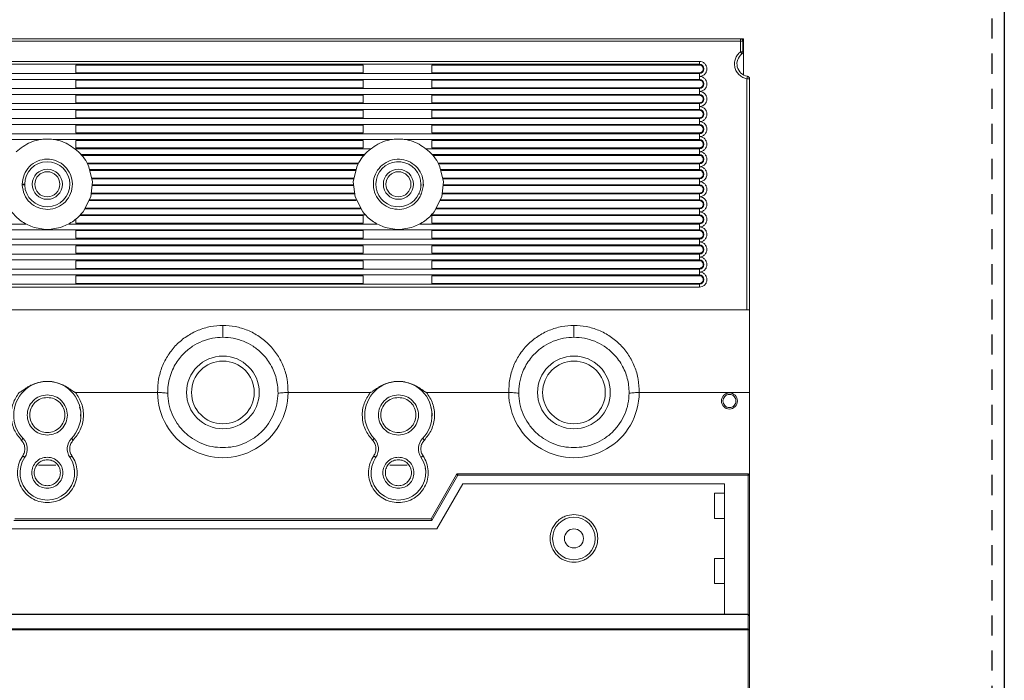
# Model space of a CAD drawing. Header units: inches. Extents: x 481 to 6166, y 980 to 4930.
# Tile 45 of 99: x 2367 to 2563, y 3159 to 3291. Entities that reach past the tile are written whole.
import ezdxf

# ---------------------------------------------------------------- set-up
doc = ezdxf.new("R2010")
doc.units = ezdxf.units.IN
doc.header["$MEASUREMENT"] = 0
doc.linetypes.add('VERDECKT', pattern=[7, 4, -3])
doc.layers.add('PWR_0350HP', color=7, linetype='Continuous')

# ---------------------------------------------------------------- blocks, each defined once
blk = doc.blocks.new('SUBPANEL_FRONT')
blk.add_line((358, -5), (358, -1880))
at = {"linetype": 'VERDECKT'}
blk.add_line((355.5, -10), (355.5, -1880), dxfattribs=at)
blk = doc.blocks.new('ACW800_FRONT')
at = {"linetype": 'Continuous', "lineweight": 15}
for p, q in [((-103.2, 0), (103.2, 0)), ((103.2, -0.5), (103.2, 0)), ((103.2, 0), (103.82, 0)), ((103.82, -7.2), (103.82, 0)), ((-103.2, -0.5), (103.2, -0.5)), ((103.7, -0.5), (103.2, -0.5)), ((103.2, -0.5), (103.2, -2.6)), ((103.7, -0.5), (103.7, -2.6)), ((103.2, -2.6), (103.7, -2.6)), ((-95, -4.5), (95, -4.5)), ((-95, -5.08), (95, -5.08)), ((-29.34, -5.24), (28, -5.24)), ((-29.34, -6.76), (-29.34, -5.24)), ((28, -6.76), (28, -5.24)), ((41.67, -5.24), (95, -5.24)), ((41.67, -6.76), (41.67, -5.24)), ((95, -4.5), (95, -5.08)), ((95, -5.24), (95, -5.08)), ((95, -6.92), (-95, -6.92)), ((28, -6.76), (-29.34, -6.76)), ((95, -6.76), (41.67, -6.76)), ((95, -6.92), (95, -6.76)), ((95, -7.5), (95, -6.92)), ((95, -8.08), (95, -7.5)), ((-95, -8.08), (95, -8.08)), ((-29.34, -8.24), (28, -8.24)), ((-29.34, -9.76), (-29.34, -8.24)), ((28, -9.76), (-29.34, -9.76)), ((28, -9.76), (28, -8.24)), ((41.67, -8.24), (95, -8.24)), ((41.67, -9.76), (41.67, -8.24)), ((95, -9.76), (41.67, -9.76)), ((95, -8.24), (95, -8.08)), ((95, -9.92), (95, -9.76)), ((104.5, -7.96), (104.5, -54)), ((105, -7.96), (105, -54)), ((95, -9.92), (-95, -9.92)), ((-95, -11.08), (95, -11.08)), ((-29.34, -11.24), (28, -11.24)), ((-29.34, -12.76), (-29.34, -11.24)), ((28, -12.76), (28, -11.24)), ((41.67, -11.24), (95, -11.24)), ((41.67, -12.76), (41.67, -11.24)), ((95, -10.5), (95, -9.92)), ((95, -11.08), (95, -10.5)), ((95, -11.24), (95, -11.08)), ((95, -12.92), (-95, -12.92)), ((28, -12.76), (-29.34, -12.76)), ((95, -12.76), (41.67, -12.76)), ((95, -12.92), (95, -12.76)), ((95, -13.5), (95, -12.92)), ((95, -14.08), (95, -13.5)), ((-95, -14.08), (95, -14.08)), ((-29.34, -14.24), (28, -14.24)), ((-29.34, -15.76), (-29.34, -14.24)), ((28, -15.76), (28, -14.24)), ((41.67, -14.24), (95, -14.24)), ((41.67, -15.76), (41.67, -14.24)), ((95, -14.24), (95, -14.08)), ((95, -15.92), (-95, -15.92)), ((-95, -17.08), (95, -17.08)), ((28, -15.76), (-29.34, -15.76)), ((-29.34, -17.24), (28, -17.24)), ((-29.34, -18.76), (-29.34, -17.24)), ((28, -18.76), (28, -17.24)), ((95, -15.76), (41.67, -15.76)), ((41.67, -17.24), (95, -17.24)), ((41.67, -18.76), (41.67, -17.24)), ((95, -15.92), (95, -15.76)), ((95, -16.5), (95, -15.92)), ((95, -17.08), (95, -16.5)), ((95, -17.24), (95, -17.08)), ((95, -18.92), (-95, -18.92)), ((28, -18.76), (-29.34, -18.76)), ((95, -18.76), (41.67, -18.76)), ((95, -18.92), (95, -18.76)), ((95, -19.5), (95, -18.92)), ((95, -20.08), (95, -19.5)), ((-95, -20.08), (-36.17, -20.08)), ((-33.83, -20.08), (33.83, -20.08)), ((-29.34, -20.24), (28, -20.24)), ((-29.34, -21.76), (-29.34, -20.24)), ((28, -21.76), (28, -20.24)), ((36.17, -20.08), (95, -20.08)), ((41.67, -20.24), (95, -20.24)), ((41.67, -21.76), (41.67, -20.24)), ((95, -20.24), (95, -20.08)), ((29.44, -21.92), (-29.44, -21.92)), ((28, -21.76), (-29.34, -21.76)), ((-28.22, -23.08), (28.22, -23.08)), ((-28.09, -23.24), (28, -23.24)), ((95, -21.92), (40.56, -21.92)), ((95, -21.76), (41.67, -21.76)), ((41.78, -23.08), (95, -23.08)), ((41.91, -23.24), (95, -23.24)), ((95, -21.92), (95, -21.76)), ((95, -22.5), (95, -21.92)), ((95, -23.08), (95, -22.5)), ((95, -23.24), (95, -23.08)), ((27.06, -24.76), (-27.06, -24.76)), ((26.98, -24.92), (-26.98, -24.92)), ((-26.01, -28.5), (-26.71, -25.5)), ((26.71, -25.5), (26.01, -28.5)), ((95, -24.76), (42.94, -24.76)), ((95, -24.92), (43.02, -24.92)), ((43.99, -28.5), (43.29, -25.5)), ((95, -24.92), (95, -24.76)), ((95, -25.5), (95, -24.92)), ((95, -26.08), (95, -25.5)), ((-26.49, -26.08), (26.49, -26.08)), ((-26.43, -26.24), (26.43, -26.24)), ((43.51, -26.08), (95, -26.08)), ((43.57, -26.24), (95, -26.24)), ((95, -26.24), (95, -26.08)), ((-40, -29.15), (-40, -29)), ((-40, -29), (-39.5, -29)), ((-39.5, -29.13), (-40, -29.15)), ((-26.35, -31.5), (-26.01, -28.5)), ((26.09, -27.76), (-26.09, -27.76)), ((26.06, -27.92), (-26.06, -27.92)), ((-26, -29.08), (26, -29.08)), ((-26, -29.24), (26, -29.24)), ((26.01, -28.5), (26.35, -31.5)), ((39.5, -29.13), (39.5, -29)), ((39.5, -29.13), (40, -29.15)), ((40, -29.15), (39.55, -31.07)), ((43.65, -31.5), (43.99, -28.5)), ((95, -27.76), (43.91, -27.76)), ((95, -27.92), (43.94, -27.92)), ((44, -29.08), (95, -29.08)), ((44, -29.24), (95, -29.24)), ((95, -27.92), (95, -27.76)), ((95, -28.5), (95, -27.92)), ((95, -29.08), (95, -28.5)), ((95, -29.24), (95, -29.08)), ((26.21, -30.92), (-26.21, -30.92)), ((26.17, -30.76), (-26.17, -30.76)), ((39.55, -31.07), (39.1, -30.86)), ((95, -30.92), (43.79, -30.92)), ((95, -30.76), (43.83, -30.76)), ((95, -30.92), (95, -30.76)), ((95, -31.5), (95, -30.92)), ((-27.88, -34.5), (-26.35, -31.5)), ((-26.6, -32.24), (26.6, -32.24)), ((-26.54, -32.08), (26.54, -32.08)), ((26.35, -31.5), (27.88, -34.5)), ((42.12, -34.5), (43.65, -31.5)), ((43.4, -32.24), (95, -32.24)), ((43.46, -32.08), (95, -32.08)), ((95, -32.08), (95, -31.5)), ((95, -32.24), (95, -32.08)), ((-28.51, -35.24), (28, -35.24)), ((-28.36, -35.08), (28.36, -35.08)), ((27.47, -33.92), (-27.47, -33.92)), ((27.36, -33.76), (-27.36, -33.76)), ((28, -36.76), (28, -35.24)), ((41.64, -35.08), (95, -35.08)), ((41.67, -35.24), (95, -35.24)), ((41.67, -36.76), (41.67, -35.24)), ((95, -33.92), (42.53, -33.92)), ((95, -33.76), (42.64, -33.76)), ((95, -33.92), (95, -33.76)), ((95, -34.5), (95, -33.92)), ((95, -35.08), (95, -34.5)), ((95, -35.24), (95, -35.08)), ((-39.27, -36.92), (-95, -36.92)), ((30.73, -36.92), (-30.73, -36.92)), ((-29.34, -36.76), (-29.34, -35.99)), ((28, -36.76), (-29.34, -36.76)), ((95, -36.92), (39.27, -36.92)), ((95, -36.76), (41.67, -36.76)), ((95, -36.92), (95, -36.76)), ((95, -37.5), (95, -36.92)), ((-95, -38.08), (95, -38.08)), ((-29.34, -38.24), (28, -38.24)), ((-29.34, -39.76), (-29.34, -38.24)), ((28, -39.76), (28, -38.24)), ((41.67, -38.24), (95, -38.24)), ((41.67, -39.76), (41.67, -38.24)), ((95, -38.08), (95, -37.5)), ((95, -38.24), (95, -38.08)), ((95, -39.92), (-95, -39.92)), ((-95, -41.08), (95, -41.08)), ((28, -39.76), (-29.34, -39.76)), ((95, -39.76), (41.67, -39.76)), ((95, -39.92), (95, -39.76)), ((95, -40.5), (95, -39.92)), ((95, -41.08), (95, -40.5)), ((95, -41.24), (95, -41.08)), ((95, -42.92), (-95, -42.92)), ((-29.34, -41.24), (28, -41.24)), ((-29.34, -42.76), (-29.34, -41.24)), ((28, -42.76), (-29.34, -42.76)), ((28, -42.76), (28, -41.24)), ((41.67, -41.24), (95, -41.24)), ((41.67, -42.76), (41.67, -41.24)), ((95, -42.76), (41.67, -42.76)), ((95, -42.92), (95, -42.76)), ((95, -43.5), (95, -42.92)), ((-95, -44.08), (95, -44.08)), ((-29.34, -44.24), (28, -44.24)), ((-29.34, -45.76), (-29.34, -44.24)), ((28, -45.76), (28, -44.24)), ((41.67, -44.24), (95, -44.24)), ((41.67, -45.76), (41.67, -44.24)), ((95, -44.08), (95, -43.5)), ((95, -44.24), (95, -44.08)), ((95, -45.92), (-95, -45.92)), ((-95, -47.08), (95, -47.08)), ((28, -45.76), (-29.34, -45.76)), ((95, -45.76), (41.67, -45.76)), ((95, -45.92), (95, -45.76)), ((95, -46.5), (95, -45.92)), ((95, -47.08), (95, -46.5)), ((95, -47.08), (95, -47.24)), ((95, -48.92), (-95, -48.92)), ((-29.34, -47.24), (28, -47.24)), ((-29.34, -48.76), (-29.34, -47.24)), ((28, -48.76), (-29.34, -48.76)), ((28, -48.76), (28, -47.24)), ((41.67, -47.24), (95, -47.24)), ((41.67, -48.76), (41.67, -47.24)), ((95, -48.76), (41.67, -48.76)), ((95, -48.76), (95, -48.92)), ((95, -49.5), (95, -48.92)), ((95, -49.5), (-95, -49.5)), ((105, -54), (-105, -54)), ((104.5, -54), (-104.5, -54)), ((105, -70.5), (105, -54)), ((0, -59.5), (0, -57.14)), ((70, -59.5), (70, -57.14)), ((-13, -70.5), (-29.38, -70.5)), ((29.38, -70.5), (13, -70.5)), ((57, -70.5), (40.62, -70.5)), ((105, -70.5), (83, -70.5)), ((105, -87), (105, -70.5)), ((-33.27, -84.98), (-36.73, -84.98)), ((36.73, -84.98), (33.27, -84.98)), ((46.61, -86.85), (41.5, -95.7)), ((46.87, -87), (41.67, -96)), ((46.87, -86.7), (46.87, -87)), ((46.87, -86.7), (104.7, -86.7)), ((104.7, -87), (46.87, -87)), ((104.7, -86.7), (104.7, -87)), ((105, -87), (104.7, -87)), ((104.7, -87), (104.7, -114.7)), ((105, -115), (105, -87)), ((42.65, -97.7), (47.85, -88.7)), ((47.85, -88.7), (100, -88.7)), ((100, -88.7), (100, -114.7)), ((98, -95.6), (98, -90.6)), ((98, -90.6), (100, -90.6)), ((41.67, -96), (-41.67, -96)), ((41.5, -95.7), (-41.5, -95.7)), ((100, -95.6), (98, -95.6)), ((-42.65, -97.7), (42.65, -97.7)), ((98, -108.6), (98, -103.6)), ((98, -103.6), (100, -103.6)), ((100, -108.6), (98, -108.6)), ((104.7, -114.7), (-104.7, -114.7)), ((104.7, -114.79), (-104.7, -114.79)), ((104.7, -114.79), (104.7, -114.7)), ((104.7, -117.61), (104.7, -114.79)), ((105, -117.82), (105, -115)), ((104.7, -117.61), (-104.7, -117.61)), ((104.7, -117.82), (104.7, -117.61)), ((104.7, -117.82), (-104.7, -117.82)), ((105, -117.82), (104.7, -117.82)), ((104.7, -130.8), (104.7, -117.82)), ((105, -130.8), (105, -117.82))]:
    blk.add_line(p, q, dxfattribs=at)
at = {"linetype": 'Continuous', "lineweight": 15, "flags": 128}
for points in [[(103.5, -3), (103.49, -2.99), (103.48, -2.97), (103.45, -2.93), (103.41, -2.88), (103.37, -2.82), (103.31, -2.75), (103.26, -2.68), (103.2, -2.6)], [(104.5, -7.96), (104.52, -7.86), (104.53, -7.77), (104.55, -7.68), (104.56, -7.61), (104.57, -7.55), (104.58, -7.5), (104.58, -7.47), (104.58, -7.47)], [(-40.18, -80), (-40.11, -79.93), (-40.04, -79.87), (-39.98, -79.81), (-39.93, -79.75), (-39.88, -79.71), (-39.85, -79.68), (-39.83, -79.66), (-39.82, -79.65)], [(-30.18, -79.65), (-30.17, -79.66), (-30.15, -79.68), (-30.12, -79.71), (-30.07, -79.75), (-30.02, -79.81), (-29.96, -79.87), (-29.89, -79.93), (-29.82, -80)], [(29.82, -80), (29.89, -79.93), (29.96, -79.87), (30.02, -79.81), (30.07, -79.75), (30.12, -79.71), (30.15, -79.68), (30.17, -79.66), (30.18, -79.65)], [(39.82, -79.65), (39.83, -79.66), (39.85, -79.68), (39.88, -79.71), (39.93, -79.75), (39.98, -79.81), (40.04, -79.87), (40.11, -79.93), (40.18, -80)], [(-39.91, -83.15), (-39.83, -83.2), (-39.76, -83.25), (-39.69, -83.3), (-39.62, -83.35), (-39.57, -83.38), (-39.53, -83.41), (-39.51, -83.42), (-39.5, -83.43)], [(-30.09, -83.15), (-30.17, -83.2), (-30.24, -83.25), (-30.32, -83.3), (-30.38, -83.35), (-30.43, -83.38), (-30.47, -83.41), (-30.49, -83.42), (-30.5, -83.43)], [(30.09, -83.15), (30.17, -83.2), (30.24, -83.25), (30.31, -83.3), (30.38, -83.35), (30.43, -83.38), (30.47, -83.41), (30.49, -83.42), (30.5, -83.43)], [(39.91, -83.15), (39.83, -83.2), (39.76, -83.25), (39.68, -83.3), (39.62, -83.35), (39.57, -83.38), (39.53, -83.41), (39.51, -83.42), (39.5, -83.43)], [(46.87, -87), (46.82, -86.97), (46.77, -86.94), (46.73, -86.92), (46.69, -86.89), (46.65, -86.88), (46.63, -86.86), (46.61, -86.85), (46.61, -86.85)], [(41.5, -95.7), (41.5, -95.7), (41.51, -95.72), (41.52, -95.74), (41.54, -95.77), (41.56, -95.81), (41.59, -95.85), (41.61, -95.9), (41.64, -95.95), (41.67, -96)]]:
    blk.add_lwpolyline(points, dxfattribs=at)
at = {"linetype": 'Continuous', "lineweight": 15}
for centre, radius in [((-35, -29), 3), ((-35, -29), 2.5), ((35, -29), 3), ((35, -29), 2.5), ((0, -70.5), 7.25), ((0, -70.5), 6.25), ((70, -70.5), 7.25), ((70, -70.5), 6.25), ((101, -72.2), 1.6), ((70, -99.6), 4.25), ((70, -99.6), 1.9)]:
    blk.add_circle(centre, radius, dxfattribs=at)
for centre, radius, start, end in [((103.2, -0.5), 0.5, 45.0014, 90), ((103.2, -0.5), 0.5, 0, 45.0014), ((105, -5), 2.5, 126.8699, 260.4059), ((103.2, -2.6), 0.5, 306.8699, 333.435), ((103.2, -2.6), 0.5, 333.435, 360), ((95, -6), 0.923, 270, 90), ((104.5, -7.96), 0.5, 40.2036, 80.4059), ((104.5, -7.96), 0.5, 0, 40.2036), ((95, -9), 0.923, 270, 90), ((95, -12), 0.923, 270, 90), ((95, -15), 0.923, 270, 90), ((95, -18), 0.923, 270, 90), ((95, -21), 0.923, 270, 90), ((95, -24), 0.923, 270, 90), ((-35, -29), 4.5, 181.6992, 180), ((35, -29), 4.5, 360, 335.5227), ((95, -27), 0.923, 270, 90), ((-35, -29), 4.5, 180, 181.6992), ((35, -29), 4.5, 335.5227, 358.2947), ((95, -30), 0.923, 270, 90), ((95, -33), 0.923, 270, 90), ((95, -36), 0.923, 270, 90), ((95, -39), 0.923, 270, 90), ((95, -42), 0.923, 270, 90), ((95, -45), 0.923, 270, 90), ((95, -48), 0.923, 270, 90), ((-35, -75), 6.7, 316.0146, 223.9854), ((35, -75), 6.7, 316.0146, 223.9854), ((0, -70.5), 13, 179.9995, 0.0006), ((70, -70.5), 13, 179.9995, 0.0006), ((-41.98, -81.74), 3, 325.6853, 43.9854), ((-28.02, -81.74), 3, 136.0146, 214.3147), ((28.02, -81.74), 3, 325.6853, 43.9854), ((41.98, -81.74), 3, 136.0146, 214.3147), ((-35, -86.5), 5.45, 145.6853, 34.3147), ((35, -86.5), 5.45, 145.6853, 34.3147), ((46.87, -87), 0.3, 120, 150), ((46.87, -87), 0.3, 90, 120), ((104.7, -87), 0.3, 45, 90), ((104.7, -87), 0.3, 0, 45), ((104.7, -115), 0.3, 45, 90), ((104.74, -115.05), 0.268, 11.4206, 98.0499), ((104.7, -115), 0.3, 0, 45), ((104.71, -117.98), 0.371, 56.3484, 91.0021), ((104.81, -117.83), 0.188, 2.797, 57.9248)]:
    blk.add_arc(centre, radius, start, end, dxfattribs=at)
for points, knots in [([(103.2, -2.6), (102.99, -2.79), (102.55, -3.18), (102.14, -3.97), (101.96, -4.84), (102.05, -5.72), (102.37, -6.53), (102.92, -7.22), (103.66, -7.74), (104.22, -7.89), (104.5, -7.96)], [0, 0, 0, 0, 0.1223093, 0.2500009, 0.3776919, 0.5000015, 0.6223113, 0.75, 0.87769, 1, 1, 1, 1]), ([(95, -4.5), (95.19, -4.52), (95.48, -4.55), (95.83, -4.74), (96.07, -4.93), (96.26, -5.17), (96.44, -5.52), (96.54, -6), (96.44, -6.48), (96.26, -6.83), (96.07, -7.07), (95.83, -7.26), (95.48, -7.45), (95.19, -7.48), (95, -7.5)], [0, 0, 0, 0, 0.119722, 0.184804, 0.250001, 0.315083, 0.38028, 0.499999, 0.619722, 0.684804, 0.750001, 0.815083, 0.880278, 1, 1, 1, 1]), ([(95, -5.24), (95.09, -5.25), (95.26, -5.26), (95.48, -5.4), (95.66, -5.59), (95.76, -5.83), (95.77, -6.09), (95.7, -6.34), (95.55, -6.55), (95.33, -6.7), (95.14, -6.76), (95.03, -6.76), (95, -6.76)], [0, 0, 0, 0, 0.107372, 0.214744, 0.322121, 0.429491, 0.536865, 0.644238, 0.751607, 0.858979, 0.966353, 1, 1, 1, 1]), ([(95, -7.5), (95.19, -7.52), (95.48, -7.55), (95.83, -7.74), (96.07, -7.93), (96.26, -8.17), (96.44, -8.52), (96.54, -9), (96.44, -9.48), (96.26, -9.83), (96.07, -10.07), (95.83, -10.26), (95.48, -10.45), (95.19, -10.48), (95, -10.5)], [0, 0, 0, 0, 0.119721, 0.184803, 0.25, 0.315082, 0.380279, 0.500002, 0.619721, 0.684805, 0.75, 0.815082, 0.880279, 1, 1, 1, 1]), ([(95, -8.24), (95.09, -8.25), (95.26, -8.26), (95.48, -8.4), (95.66, -8.59), (95.76, -8.83), (95.77, -9.09), (95.7, -9.34), (95.55, -9.55), (95.33, -9.7), (95.14, -9.76), (95.03, -9.76), (95, -9.76)], [0, 0, 0, 0, 0.107372, 0.214744, 0.322116, 0.429492, 0.53686, 0.644233, 0.751607, 0.858979, 0.966353, 1, 1, 1, 1]), ([(105, -7.96), (104.99, -7.96), (104.98, -7.96), (104.86, -7.96), (104.7, -7.96), (104.57, -7.96), (104.5, -7.96)], [0, 0, 0, 0, 0.250001, 0.500002, 0.750003, 1, 1, 1, 1]), ([(95, -10.5), (95.19, -10.52), (95.48, -10.55), (95.83, -10.74), (96.07, -10.93), (96.26, -11.17), (96.44, -11.52), (96.54, -12), (96.44, -12.48), (96.26, -12.83), (96.07, -13.07), (95.83, -13.26), (95.48, -13.45), (95.19, -13.48), (95, -13.5)], [0, 0, 0, 0, 0.119722, 0.184804, 0.250001, 0.315082, 0.380279, 0.499999, 0.619722, 0.684803, 0.75, 0.815082, 0.880279, 1, 1, 1, 1]), ([(95, -11.24), (95.09, -11.25), (95.26, -11.26), (95.48, -11.4), (95.66, -11.59), (95.76, -11.83), (95.77, -12.09), (95.7, -12.34), (95.55, -12.55), (95.33, -12.7), (95.14, -12.76), (95.03, -12.76), (95, -12.76)], [0, 0, 0, 0, 0.107372, 0.214747, 0.322119, 0.429489, 0.536862, 0.644236, 0.75161, 0.858978, 0.966353, 1, 1, 1, 1]), ([(95, -13.5), (95.19, -13.52), (95.48, -13.55), (95.83, -13.74), (96.07, -13.93), (96.26, -14.17), (96.44, -14.52), (96.54, -15), (96.44, -15.48), (96.26, -15.83), (96.07, -16.07), (95.83, -16.26), (95.48, -16.45), (95.19, -16.48), (95, -16.5)], [0, 0, 0, 0, 0.119721, 0.184804, 0.25, 0.315085, 0.380279, 0.500001, 0.619721, 0.684805, 0.75, 0.815082, 0.880279, 1, 1, 1, 1]), ([(95, -14.24), (95.09, -14.25), (95.26, -14.26), (95.48, -14.4), (95.66, -14.59), (95.76, -14.83), (95.77, -15.09), (95.7, -15.34), (95.55, -15.55), (95.33, -15.7), (95.14, -15.76), (95.03, -15.76), (95, -15.76)], [0, 0, 0, 0, 0.107372, 0.214744, 0.322116, 0.429492, 0.536866, 0.644233, 0.751607, 0.858979, 0.966353, 1, 1, 1, 1]), ([(95, -16.5), (95.19, -16.52), (95.48, -16.55), (95.83, -16.74), (96.07, -16.93), (96.26, -17.17), (96.44, -17.52), (96.54, -18), (96.44, -18.48), (96.26, -18.83), (96.07, -19.07), (95.83, -19.26), (95.48, -19.45), (95.19, -19.48), (95, -19.5)], [0, 0, 0, 0, 0.119721, 0.184803, 0.25, 0.315082, 0.380279, 0.500002, 0.619721, 0.684805, 0.75, 0.815082, 0.880279, 1, 1, 1, 1]), ([(95, -17.24), (95.09, -17.25), (95.26, -17.26), (95.48, -17.4), (95.66, -17.59), (95.76, -17.83), (95.77, -18.09), (95.7, -18.34), (95.55, -18.55), (95.33, -18.7), (95.14, -18.76), (95.03, -18.76), (95, -18.76)], [0, 0, 0, 0, 0.107373, 0.214745, 0.322116, 0.429487, 0.53686, 0.644234, 0.751607, 0.858979, 0.966353, 1, 1, 1, 1]), ([(95, -19.5), (95.19, -19.52), (95.48, -19.55), (95.83, -19.74), (96.07, -19.93), (96.26, -20.17), (96.44, -20.52), (96.54, -21), (96.44, -21.48), (96.26, -21.83), (96.07, -22.07), (95.83, -22.26), (95.48, -22.45), (95.19, -22.48), (95, -22.5)], [0, 0, 0, 0, 0.1197207, 0.1848042, 0.2499989, 0.315083, 0.3802798, 0.4999994, 0.6197221, 0.6848031, 0.75, 0.8150822, 0.8802787, 1, 1, 1, 1]), ([(-28.78, -22.5), (-29.69, -21.8), (-31.53, -20.4), (-35, -19.8), (-38.47, -20.4), (-40.31, -21.8), (-41.22, -22.5)], [0, 0, 0, 0, 0.25, 0.5, 0.750001, 1, 1, 1, 1]), ([(41.22, -22.5), (40.31, -21.8), (38.47, -20.4), (35, -19.8), (31.53, -20.4), (29.69, -21.8), (28.78, -22.5)], [0, 0, 0, 0, 0.2499996, 0.5000001, 0.7500003, 1, 1, 1, 1]), ([(95, -20.24), (95.09, -20.25), (95.26, -20.26), (95.48, -20.4), (95.66, -20.59), (95.76, -20.83), (95.77, -21.09), (95.7, -21.34), (95.55, -21.55), (95.33, -21.7), (95.14, -21.76), (95.03, -21.76), (95, -21.76)], [0, 0, 0, 0, 0.107372, 0.214744, 0.322121, 0.429491, 0.536865, 0.644238, 0.751607, 0.858979, 0.966353, 1, 1, 1, 1]), ([(-26.71, -25.5), (-26.98, -24.95), (-27.51, -23.84), (-28.35, -22.95), (-28.78, -22.5)], [0, 0, 0, 0, 0.500001, 1, 1, 1, 1]), ([(28.78, -22.5), (28.35, -22.95), (27.51, -23.84), (26.98, -24.95), (26.71, -25.5)], [0, 0, 0, 0, 0.5, 1, 1, 1, 1]), ([(43.29, -25.5), (43.02, -24.95), (42.49, -23.84), (41.65, -22.95), (41.22, -22.5)], [0, 0, 0, 0, 0.5000003, 1, 1, 1, 1]), ([(95, -22.5), (95.19, -22.52), (95.48, -22.55), (95.83, -22.74), (96.07, -22.93), (96.26, -23.17), (96.44, -23.52), (96.54, -24), (96.44, -24.48), (96.26, -24.83), (96.07, -25.07), (95.83, -25.26), (95.48, -25.45), (95.19, -25.48), (95, -25.5)], [0, 0, 0, 0, 0.1197209, 0.184803, 0.2499998, 0.3150816, 0.3802784, 0.5000014, 0.6197211, 0.684805, 0.7499996, 0.8150819, 0.8802785, 1, 1, 1, 1]), ([(95, -23.24), (95.09, -23.25), (95.26, -23.26), (95.48, -23.4), (95.66, -23.59), (95.76, -23.83), (95.77, -24.09), (95.7, -24.34), (95.55, -24.55), (95.33, -24.7), (95.14, -24.76), (95.03, -24.76), (95, -24.76)], [0, 0, 0, 0, 0.107372, 0.214744, 0.322116, 0.429492, 0.53686, 0.644233, 0.751607, 0.858979, 0.966353, 1, 1, 1, 1]), ([(-40, -29), (-39.93, -28.35), (-39.78, -27.05), (-38.63, -25.39), (-36.99, -24.27), (-35.04, -23.87), (-33.08, -24.24), (-31.41, -25.33), (-30.29, -26.98), (-29.87, -28.92), (-30.23, -30.88), (-31.31, -32.56), (-32.94, -33.7), (-34.89, -34.13), (-36.85, -33.78), (-38.52, -32.72), (-39.72, -31.09), (-39.9, -29.8), (-40, -29.15)], [0, 0, 0, 0, 0.0625, 0.125, 0.1875, 0.25, 0.3125, 0.375, 0.4375, 0.5, 0.5625, 0.625, 0.6875, 0.75, 0.8125, 0.875, 0.9375, 1, 1, 1, 1]), ([(39.55, -31.07), (39.24, -31.6), (38.61, -32.66), (37.02, -33.69), (35.21, -34.11), (33.35, -33.84), (31.72, -32.93), (30.53, -31.48), (29.94, -29.71), (30.02, -27.84), (30.77, -26.13), (32.08, -24.8), (33.79, -24.03), (35.66, -23.93), (37.44, -24.5), (38.88, -25.68), (39.86, -27.3), (39.95, -28.53), (40, -29.15)], [0, 0, 0, 0, 0.0624998, 0.1250001, 0.1875001, 0.2500001, 0.3124999, 0.375, 0.4375002, 0.4999999, 0.5624998, 0.625, 0.6875, 0.75, 0.8125, 0.8750002, 0.9374999, 1, 1, 1, 1]), ([(95, -25.5), (95.19, -25.52), (95.48, -25.55), (95.83, -25.74), (96.07, -25.93), (96.26, -26.17), (96.44, -26.52), (96.54, -27), (96.44, -27.48), (96.26, -27.83), (96.07, -28.07), (95.83, -28.26), (95.48, -28.45), (95.19, -28.48), (95, -28.5)], [0, 0, 0, 0, 0.119721, 0.184804, 0.25, 0.315082, 0.380279, 0.499999, 0.619722, 0.684803, 0.75, 0.815082, 0.880279, 1, 1, 1, 1]), ([(95, -26.24), (95.09, -26.25), (95.26, -26.26), (95.48, -26.4), (95.66, -26.59), (95.76, -26.83), (95.77, -27.09), (95.7, -27.34), (95.55, -27.55), (95.33, -27.7), (95.14, -27.76), (95.03, -27.76), (95, -27.76)], [0, 0, 0, 0, 0.107372, 0.214747, 0.322119, 0.429489, 0.536863, 0.644237, 0.751611, 0.858979, 0.966353, 1, 1, 1, 1]), ([(95, -28.5), (95.19, -28.52), (95.48, -28.55), (95.83, -28.74), (96.07, -28.93), (96.26, -29.17), (96.44, -29.52), (96.54, -30), (96.44, -30.48), (96.26, -30.83), (96.07, -31.07), (95.83, -31.26), (95.48, -31.45), (95.19, -31.48), (95, -31.5)], [0, 0, 0, 0, 0.119722, 0.184804, 0.249999, 0.315083, 0.380277, 0.5, 0.61972, 0.684804, 0.749999, 0.815082, 0.880278, 1, 1, 1, 1]), ([(95, -29.24), (95.09, -29.25), (95.26, -29.26), (95.48, -29.4), (95.66, -29.59), (95.76, -29.83), (95.77, -30.09), (95.7, -30.34), (95.55, -30.55), (95.33, -30.7), (95.14, -30.76), (95.03, -30.76), (95, -30.76)], [0, 0, 0, 0, 0.107372, 0.214744, 0.322116, 0.429492, 0.536866, 0.644233, 0.751607, 0.858979, 0.966353, 1, 1, 1, 1]), ([(95, -31.5), (95.19, -31.52), (95.48, -31.55), (95.83, -31.74), (96.07, -31.93), (96.26, -32.17), (96.44, -32.52), (96.54, -33), (96.44, -33.48), (96.26, -33.83), (96.07, -34.07), (95.83, -34.26), (95.48, -34.45), (95.19, -34.48), (95, -34.5)], [0, 0, 0, 0, 0.119721, 0.184804, 0.25, 0.315082, 0.380279, 0.499999, 0.619722, 0.684803, 0.75, 0.815082, 0.880279, 1, 1, 1, 1]), ([(95, -32.24), (95.09, -32.25), (95.26, -32.26), (95.48, -32.4), (95.66, -32.59), (95.76, -32.83), (95.77, -33.09), (95.7, -33.34), (95.55, -33.55), (95.33, -33.7), (95.14, -33.76), (95.03, -33.76), (95, -33.76)], [0, 0, 0, 0, 0.107372, 0.214746, 0.322118, 0.429488, 0.536861, 0.644235, 0.751608, 0.85898, 0.966353, 1, 1, 1, 1]), ([(-42.12, -34.5), (-41.54, -35.15), (-40.37, -36.45), (-38.76, -37.15), (-37.96, -37.5)], [0, 0, 0, 0, 0.5, 1, 1, 1, 1]), ([(-32.04, -37.5), (-31.24, -37.15), (-29.63, -36.45), (-28.46, -35.15), (-27.88, -34.5)], [0, 0, 0, 0, 0.5, 1, 1, 1, 1]), ([(27.88, -34.5), (28.46, -35.15), (29.63, -36.45), (31.24, -37.15), (32.04, -37.5)], [0, 0, 0, 0, 0.5, 1, 1, 1, 1]), ([(37.96, -37.5), (38.76, -37.15), (40.37, -36.45), (41.54, -35.15), (42.12, -34.5)], [0, 0, 0, 0, 0.5, 1, 1, 1, 1]), ([(95, -34.5), (95.19, -34.52), (95.48, -34.55), (95.83, -34.74), (96.07, -34.93), (96.26, -35.17), (96.44, -35.52), (96.54, -36), (96.44, -36.48), (96.26, -36.83), (96.07, -37.07), (95.83, -37.26), (95.48, -37.45), (95.19, -37.48), (95, -37.5)], [0, 0, 0, 0, 0.119721, 0.184804, 0.249999, 0.315083, 0.380277, 0.5, 0.619722, 0.684803, 0.75, 0.815082, 0.880279, 1, 1, 1, 1]), ([(95, -35.24), (95.09, -35.25), (95.26, -35.26), (95.48, -35.4), (95.66, -35.59), (95.76, -35.83), (95.77, -36.09), (95.7, -36.34), (95.55, -36.55), (95.33, -36.7), (95.14, -36.76), (95.03, -36.76), (95, -36.76)], [0, 0, 0, 0, 0.107372, 0.214744, 0.322121, 0.429491, 0.536865, 0.644238, 0.751607, 0.858979, 0.966353, 1, 1, 1, 1]), ([(-37.96, -37.5), (-36.97, -37.75), (-35, -38.25), (-33.03, -37.75), (-32.04, -37.5)], [0, 0, 0, 0, 0.499999, 1, 1, 1, 1]), ([(32.04, -37.5), (33.03, -37.75), (35, -38.25), (36.97, -37.75), (37.96, -37.5)], [0, 0, 0, 0, 0.5, 1, 1, 1, 1]), ([(95, -37.5), (95.19, -37.52), (95.48, -37.55), (95.83, -37.74), (96.07, -37.93), (96.26, -38.17), (96.44, -38.52), (96.54, -39), (96.44, -39.48), (96.26, -39.83), (96.07, -40.07), (95.83, -40.26), (95.48, -40.45), (95.19, -40.48), (95, -40.5)], [0, 0, 0, 0, 0.1197209, 0.184803, 0.2499998, 0.3150816, 0.3802784, 0.5000014, 0.6197211, 0.684805, 0.7499996, 0.8150819, 0.8802785, 1, 1, 1, 1]), ([(95, -38.24), (95.09, -38.25), (95.26, -38.26), (95.48, -38.4), (95.66, -38.59), (95.76, -38.83), (95.77, -39.09), (95.7, -39.34), (95.55, -39.55), (95.33, -39.7), (95.14, -39.76), (95.03, -39.76), (95, -39.76)], [0, 0, 0, 0, 0.107372, 0.214744, 0.322116, 0.429486, 0.53686, 0.644233, 0.751607, 0.858979, 0.966353, 1, 1, 1, 1]), ([(95, -40.5), (95.19, -40.52), (95.48, -40.55), (95.83, -40.74), (96.07, -40.93), (96.26, -41.17), (96.44, -41.52), (96.54, -42), (96.44, -42.48), (96.26, -42.83), (96.07, -43.07), (95.83, -43.26), (95.48, -43.45), (95.19, -43.48), (95, -43.5)], [0, 0, 0, 0, 0.119721, 0.184804, 0.25, 0.315082, 0.380279, 0.499999, 0.619722, 0.684803, 0.75, 0.815082, 0.880279, 1, 1, 1, 1]), ([(95, -41.24), (95.09, -41.25), (95.26, -41.26), (95.48, -41.4), (95.66, -41.59), (95.76, -41.83), (95.77, -42.09), (95.7, -42.34), (95.55, -42.55), (95.33, -42.7), (95.14, -42.76), (95.03, -42.76), (95, -42.76)], [0, 0, 0, 0, 0.107372, 0.214747, 0.322119, 0.429489, 0.536863, 0.644237, 0.751611, 0.858979, 0.966353, 1, 1, 1, 1]), ([(95, -43.5), (95.19, -43.52), (95.48, -43.55), (95.83, -43.74), (96.07, -43.93), (96.26, -44.17), (96.44, -44.52), (96.54, -45), (96.44, -45.48), (96.26, -45.83), (96.07, -46.07), (95.83, -46.26), (95.48, -46.45), (95.19, -46.48), (95, -46.5)], [0, 0, 0, 0, 0.119722, 0.184804, 0.249999, 0.315083, 0.380277, 0.5, 0.61972, 0.684804, 0.750001, 0.815083, 0.880278, 1, 1, 1, 1]), ([(95, -44.24), (95.09, -44.25), (95.26, -44.26), (95.48, -44.4), (95.66, -44.59), (95.76, -44.83), (95.77, -45.09), (95.7, -45.34), (95.55, -45.55), (95.33, -45.7), (95.14, -45.76), (95.03, -45.76), (95, -45.76)], [0, 0, 0, 0, 0.107372, 0.214744, 0.322116, 0.429492, 0.53686, 0.644233, 0.751607, 0.858979, 0.966353, 1, 1, 1, 1]), ([(95, -46.5), (95.19, -46.52), (95.48, -46.55), (95.83, -46.74), (96.07, -46.93), (96.26, -47.17), (96.44, -47.52), (96.54, -48), (96.44, -48.48), (96.26, -48.83), (96.07, -49.07), (95.83, -49.26), (95.48, -49.45), (95.19, -49.48), (95, -49.5)], [0, 0, 0, 0, 0.119722, 0.184804, 0.250001, 0.315082, 0.380279, 0.499999, 0.619722, 0.684803, 0.75, 0.815082, 0.880279, 1, 1, 1, 1]), ([(95, -47.24), (95.09, -47.25), (95.26, -47.26), (95.48, -47.4), (95.66, -47.59), (95.76, -47.83), (95.77, -48.09), (95.7, -48.34), (95.55, -48.55), (95.33, -48.7), (95.14, -48.76), (95.03, -48.76), (95, -48.76)], [0, 0, 0, 0, 0.107372, 0.214746, 0.322118, 0.429488, 0.536861, 0.644235, 0.751608, 0.85898, 0.966353, 1, 1, 1, 1]), ([(-13, -70.5), (-12.97, -69.62), (-12.91, -67.86), (-12.16, -65.33), (-10.97, -62.99), (-9.31, -60.94), (-7.27, -59.26), (-4.96, -58.04), (-2.5, -57.28), (-0.82, -57.19), (0, -57.14)], [0, 0, 0, 0, 0.128149, 0.254962, 0.381251, 0.507687, 0.634235, 0.759634, 0.88189, 1, 1, 1, 1]), ([(0, -57.14), (0.83, -57.19), (2.51, -57.28), (4.97, -58.04), (7.28, -59.26), (9.31, -60.95), (10.97, -63), (12.16, -65.33), (12.91, -67.87), (12.97, -69.62), (13, -70.5)], [0, 0, 0, 0, 0.118482, 0.240975, 0.366417, 0.49279, 0.618986, 0.745144, 0.871919, 1, 1, 1, 1]), ([(57, -70.5), (57.03, -69.62), (57.09, -67.86), (57.84, -65.33), (59.03, -62.99), (60.69, -60.94), (62.73, -59.26), (65.04, -58.04), (67.5, -57.28), (69.18, -57.19), (70, -57.14)], [0, 0, 0, 0, 0.128149, 0.254962, 0.381251, 0.507687, 0.634235, 0.759634, 0.88189, 1, 1, 1, 1]), ([(70, -57.14), (70.83, -57.19), (72.51, -57.28), (74.97, -58.04), (77.28, -59.26), (79.31, -60.95), (80.97, -63), (82.16, -65.33), (82.91, -67.87), (82.97, -69.62), (83, -70.5)], [0, 0, 0, 0, 0.118482, 0.240975, 0.366417, 0.49279, 0.618986, 0.745144, 0.871919, 1, 1, 1, 1]), ([(0, -59.5), (-0.69, -59.54), (-2.1, -59.62), (-4.15, -60.24), (-5.76, -61.08), (-6.94, -61.94), (-7.84, -62.75), (-8.72, -63.75), (-9.54, -64.96), (-10.11, -66.11), (-10.49, -67.14), (-10.71, -67.95), (-10.87, -68.78), (-10.99, -69.67), (-10.99, -70.3), (-11, -70.65)], [0, 0, 0, 0, 0.11797, 0.239879, 0.362296, 0.426095, 0.49095, 0.569846, 0.654514, 0.74366, 0.79188, 0.84446, 0.889193, 0.939336, 1, 1, 1, 1]), ([(11, -70.65), (10.98, -70.11), (10.96, -69.11), (10.66, -67.67), (10.2, -66.29), (9.55, -64.97), (8.73, -63.75), (7.85, -62.76), (6.95, -61.95), (5.77, -61.08), (4.17, -60.25), (2.11, -59.62), (0.7, -59.54), (0, -59.5)], [0, 0, 0, 0, 0.094332, 0.174034, 0.255487, 0.345535, 0.429712, 0.508037, 0.573482, 0.637201, 0.759389, 0.880973, 1, 1, 1, 1]), ([(70, -59.5), (69.31, -59.54), (67.9, -59.62), (65.85, -60.24), (64.24, -61.08), (63.06, -61.94), (62.16, -62.75), (61.28, -63.75), (60.46, -64.96), (59.86, -66.18), (59.44, -67.35), (59.19, -68.36), (59.02, -69.47), (59.01, -70.22), (59, -70.65)], [0, 0, 0, 0, 0.117976, 0.239893, 0.362316, 0.426118, 0.490978, 0.569878, 0.654549, 0.743702, 0.80465, 0.869184, 0.925279, 1, 1, 1, 1]), ([(81, -70.65), (80.98, -70.11), (80.96, -69.11), (80.66, -67.67), (80.2, -66.29), (79.55, -64.97), (78.73, -63.75), (77.85, -62.76), (76.95, -61.95), (75.77, -61.08), (74.17, -60.25), (72.11, -59.62), (70.7, -59.54), (70, -59.5)], [0, 0, 0, 0, 0.094364, 0.174034, 0.255487, 0.345535, 0.429712, 0.508037, 0.573482, 0.637201, 0.759389, 0.880974, 1, 1, 1, 1]), ([(-40.62, -70.5), (-40.6, -70.5), (-40.57, -70.49), (-40.35, -70.42), (-40.05, -70.19), (-39.6, -69.88), (-39.13, -69.56), (-38.64, -69.27), (-38.14, -69.01), (-37.43, -68.7), (-36.46, -68.41), (-35.13, -68.25), (-33.72, -68.35), (-32.49, -68.72), (-31.53, -69.17), (-30.89, -69.54), (-30.37, -69.9), (-29.99, -70.17), (-29.71, -70.37), (-29.52, -70.46), (-29.43, -70.49), (-29.4, -70.5), (-29.38, -70.5)], [0, 0, 0, 0, 0.0041, 0.009389, 0.054804, 0.095054, 0.144962, 0.191741, 0.236774, 0.28024, 0.382489, 0.482754, 0.602832, 0.725502, 0.791394, 0.861422, 0.907133, 0.945753, 0.976832, 0.990848, 0.995986, 1, 1, 1, 1]), ([(29.38, -70.5), (29.4, -70.5), (29.43, -70.49), (29.65, -70.42), (29.95, -70.19), (30.4, -69.88), (30.87, -69.56), (31.36, -69.27), (31.86, -69.01), (32.57, -68.7), (33.54, -68.41), (34.87, -68.25), (36.28, -68.35), (37.51, -68.72), (38.47, -69.17), (39.11, -69.54), (39.63, -69.9), (40.01, -70.17), (40.29, -70.37), (40.48, -70.46), (40.57, -70.49), (40.6, -70.5), (40.62, -70.5)], [0, 0, 0, 0, 0.004101, 0.009389, 0.054804, 0.095054, 0.144963, 0.191741, 0.236774, 0.28024, 0.382489, 0.482754, 0.602832, 0.725502, 0.791394, 0.861423, 0.907133, 0.945753, 0.976832, 0.990848, 0.995987, 1, 1, 1, 1]), ([(-40.18, -80), (-40.7, -79.34), (-41.78, -77.97), (-42.34, -75.34), (-42.02, -72.67), (-41.08, -71.21), (-40.62, -70.5)], [0, 0, 0, 0, 0.241688, 0.5, 0.758311, 1, 1, 1, 1]), ([(-29.38, -70.5), (-28.92, -71.21), (-27.98, -72.67), (-27.66, -75.34), (-28.22, -77.97), (-29.3, -79.34), (-29.82, -80)], [0, 0, 0, 0, 0.2416882, 0.4999996, 0.7583122, 1, 1, 1, 1]), ([(-13, -70.5), (-12.67, -70.51), (-12, -70.55), (-11.34, -70.62), (-11, -70.65)], [0, 0, 0, 0, 0.489974, 1, 1, 1, 1]), ([(-11, -70.65), (-10.95, -71.37), (-10.85, -72.79), (-10.18, -74.84), (-9.15, -76.73), (-7.77, -78.38), (-6.1, -79.74), (-4.2, -80.74), (-2.14, -81.38), (-0.71, -81.46), (0, -81.5)], [0, 0, 0, 0, 0.125, 0.25, 0.375, 0.5, 0.625, 0.75, 0.875, 1, 1, 1, 1]), ([(0, -81.5), (0.71, -81.46), (2.14, -81.38), (4.2, -80.74), (6.1, -79.74), (7.77, -78.38), (9.15, -76.73), (10.18, -74.84), (10.85, -72.79), (10.95, -71.37), (11, -70.65)], [0, 0, 0, 0, 0.125, 0.25, 0.375, 0.5, 0.625, 0.75, 0.875, 1, 1, 1, 1]), ([(11, -70.65), (11.34, -70.62), (11.84, -70.56), (12.51, -70.52), (12.84, -70.51), (13, -70.5)], [0, 0, 0, 0, 0.509623, 0.757073, 1, 1, 1, 1]), ([(29.82, -80), (29.3, -79.34), (28.22, -77.97), (27.66, -75.34), (27.98, -72.67), (28.92, -71.21), (29.38, -70.5)], [0, 0, 0, 0, 0.241688, 0.500001, 0.758311, 1, 1, 1, 1]), ([(40.62, -70.5), (41.08, -71.21), (42.02, -72.67), (42.34, -75.34), (41.78, -77.97), (40.7, -79.34), (40.18, -80)], [0, 0, 0, 0, 0.241688, 0.5, 0.758312, 1, 1, 1, 1]), ([(57, -70.5), (57.33, -70.51), (58, -70.55), (58.66, -70.62), (59, -70.65)], [0, 0, 0, 0, 0.489973, 1, 1, 1, 1]), ([(59, -70.65), (59.05, -71.37), (59.15, -72.79), (59.82, -74.84), (60.85, -76.73), (62.23, -78.38), (63.9, -79.74), (65.8, -80.74), (67.86, -81.38), (69.29, -81.46), (70, -81.5)], [0, 0, 0, 0, 0.125, 0.250001, 0.375, 0.5, 0.625, 0.75, 0.875, 1, 1, 1, 1]), ([(70, -81.5), (70.71, -81.46), (72.14, -81.38), (74.2, -80.74), (76.1, -79.74), (77.77, -78.38), (79.15, -76.73), (80.18, -74.84), (80.85, -72.79), (80.95, -71.37), (81, -70.65)], [0, 0, 0, 0, 0.125, 0.25, 0.375, 0.5, 0.625, 0.75, 0.875, 1, 1, 1, 1]), ([(81, -70.65), (81.34, -70.62), (81.84, -70.56), (82.51, -70.52), (82.84, -70.51), (83, -70.5)], [0, 0, 0, 0, 0.509623, 0.757074, 1, 1, 1, 1]), ([(-35, -79), (-35.52, -78.94), (-36.57, -78.82), (-37.9, -77.89), (-38.79, -76.57), (-39.1, -75), (-38.79, -73.43), (-37.9, -72.11), (-36.57, -71.18), (-35.52, -71.06), (-35, -71)], [0, 0, 0, 0, 0.125, 0.25, 0.375, 0.5, 0.624999, 0.75, 0.875, 1, 1, 1, 1]), ([(-35, -78.5), (-35.46, -78.45), (-36.37, -78.34), (-37.54, -77.53), (-38.32, -76.38), (-38.59, -75), (-38.32, -73.62), (-37.54, -72.47), (-36.37, -71.66), (-35.46, -71.55), (-35, -71.5)], [0, 0, 0, 0, 0.125, 0.25, 0.375, 0.5, 0.625, 0.75, 0.875001, 1, 1, 1, 1]), ([(-35, -71), (-34.48, -71.06), (-33.43, -71.18), (-32.1, -72.11), (-31.21, -73.43), (-30.9, -75), (-31.21, -76.57), (-32.1, -77.89), (-33.43, -78.82), (-34.48, -78.94), (-35, -79)], [0, 0, 0, 0, 0.125, 0.25, 0.375001, 0.5, 0.625, 0.75, 0.875, 1, 1, 1, 1]), ([(-35, -71.5), (-34.54, -71.55), (-33.63, -71.66), (-32.46, -72.47), (-31.68, -73.62), (-31.41, -75), (-31.68, -76.38), (-32.46, -77.53), (-33.63, -78.34), (-34.54, -78.45), (-35, -78.5)], [0, 0, 0, 0, 0.125, 0.2500007, 0.375, 0.5000002, 0.6250005, 0.7499998, 0.8749997, 1, 1, 1, 1]), ([(35, -79), (34.48, -78.94), (33.43, -78.82), (32.1, -77.89), (31.21, -76.57), (30.9, -75), (31.21, -73.43), (32.1, -72.11), (33.43, -71.18), (34.48, -71.06), (35, -71)], [0, 0, 0, 0, 0.125, 0.25, 0.375, 0.5, 0.624999, 0.75, 0.875, 1, 1, 1, 1]), ([(35, -78.5), (34.54, -78.45), (33.63, -78.34), (32.46, -77.53), (31.68, -76.38), (31.41, -75), (31.68, -73.62), (32.46, -72.47), (33.63, -71.66), (34.54, -71.55), (35, -71.5)], [0, 0, 0, 0, 0.125, 0.25, 0.374999, 0.5, 0.625, 0.75, 0.875, 1, 1, 1, 1]), ([(35, -71), (35.52, -71.06), (36.57, -71.18), (37.9, -72.11), (38.79, -73.43), (39.1, -75), (38.79, -76.57), (37.9, -77.89), (36.57, -78.82), (35.52, -78.94), (35, -79)], [0, 0, 0, 0, 0.125, 0.25, 0.375001, 0.5, 0.625, 0.75, 0.875, 1, 1, 1, 1]), ([(35, -71.5), (35.46, -71.55), (36.37, -71.66), (37.54, -72.47), (38.32, -73.62), (38.59, -75), (38.32, -76.38), (37.54, -77.53), (36.37, -78.34), (35.46, -78.45), (35, -78.5)], [0, 0, 0, 0, 0.125, 0.25, 0.375, 0.5, 0.625001, 0.75, 0.875, 1, 1, 1, 1]), ([(101, -73.5), (100.83, -73.48), (100.49, -73.44), (100.06, -73.14), (99.77, -72.71), (99.67, -72.2), (99.77, -71.69), (100.06, -71.26), (100.49, -70.96), (100.83, -70.92), (101, -70.9)], [0, 0, 0, 0, 0.124999, 0.25, 0.374999, 0.5, 0.625, 0.749999, 0.875, 1, 1, 1, 1]), ([(101, -70.9), (101.17, -70.92), (101.51, -70.96), (101.94, -71.26), (102.23, -71.69), (102.33, -72.2), (102.23, -72.71), (101.94, -73.14), (101.51, -73.44), (101.17, -73.48), (101, -73.5)], [0, 0, 0, 0, 0.125, 0.250001, 0.375, 0.5, 0.625, 0.75, 0.875, 1, 1, 1, 1]), ([(-28.56, -73.42), (-28.47, -73.7), (-28.27, -74.29), (-28.34, -74.91), (-28.38, -75.23)], [0, 0, 0, 0, 0.478534, 1, 1, 1, 1]), ([(41.44, -73.42), (41.53, -73.7), (41.73, -74.29), (41.66, -74.91), (41.62, -75.23)], [0, 0, 0, 0, 0.478534, 1, 1, 1, 1]), ([(-39.91, -83.15), (-39.78, -82.9), (-39.51, -82.4), (-39.44, -81.52), (-39.65, -80.67), (-40.01, -80.22), (-40.18, -80)], [0, 0, 0, 0, 0.242559, 0.500001, 0.757439, 1, 1, 1, 1]), ([(-29.82, -80), (-29.99, -80.22), (-30.35, -80.67), (-30.56, -81.52), (-30.5, -82.4), (-30.22, -82.9), (-30.09, -83.15)], [0, 0, 0, 0, 0.242558, 0.5, 0.757445, 1, 1, 1, 1]), ([(30.09, -83.15), (30.22, -82.9), (30.49, -82.4), (30.56, -81.52), (30.35, -80.67), (29.99, -80.22), (29.82, -80)], [0, 0, 0, 0, 0.242559, 0.500002, 0.757439, 1, 1, 1, 1]), ([(40.18, -80), (40.01, -80.22), (39.65, -80.67), (39.44, -81.52), (39.5, -82.4), (39.78, -82.9), (39.91, -83.15)], [0, 0, 0, 0, 0.242558, 0.5, 0.757445, 1, 1, 1, 1]), ([(-30.09, -83.15), (-29.83, -83.59), (-29.3, -84.51), (-28.99, -86.13), (-29.11, -87.8), (-29.7, -89.35), (-30.64, -90.65), (-31.87, -91.64), (-33.34, -92.29), (-35, -92.53), (-36.66, -92.29), (-38.13, -91.64), (-39.36, -90.65), (-40.3, -89.35), (-40.89, -87.8), (-41.01, -86.13), (-40.7, -84.51), (-40.17, -83.59), (-39.91, -83.15)], [0, 0, 0, 0, 0.05969, 0.123224, 0.188436, 0.252798, 0.313968, 0.37261, 0.435072, 0.499998, 0.564924, 0.627386, 0.686028, 0.747199, 0.811563, 0.876775, 0.94031, 1, 1, 1, 1]), ([(-35, -89.6), (-35.41, -89.55), (-36.22, -89.46), (-37.25, -88.74), (-37.94, -87.72), (-38.18, -86.5), (-37.94, -85.28), (-37.25, -84.26), (-36.22, -83.54), (-35.41, -83.45), (-35, -83.4)], [0, 0, 0, 0, 0.125, 0.25, 0.375, 0.499999, 0.625, 0.75, 0.875, 1, 1, 1, 1]), ([(-35, -89.1), (-35.34, -89.06), (-36.02, -88.98), (-36.89, -88.38), (-37.46, -87.52), (-37.67, -86.5), (-37.46, -85.48), (-36.89, -84.62), (-36.02, -84.02), (-35.34, -83.94), (-35, -83.9)], [0, 0, 0, 0, 0.124999, 0.25, 0.374999, 0.499999, 0.625, 0.749999, 0.875001, 1, 1, 1, 1]), ([(-35, -83.4), (-34.59, -83.45), (-33.78, -83.54), (-32.75, -84.26), (-32.06, -85.28), (-31.82, -86.5), (-32.06, -87.72), (-32.75, -88.74), (-33.78, -89.46), (-34.59, -89.55), (-35, -89.6)], [0, 0, 0, 0, 0.125, 0.25, 0.375, 0.500001, 0.625, 0.75, 0.875, 1, 1, 1, 1]), ([(-35, -83.9), (-34.66, -83.94), (-33.98, -84.02), (-33.11, -84.62), (-32.54, -85.48), (-32.33, -86.5), (-32.54, -87.52), (-33.11, -88.38), (-33.98, -88.98), (-34.66, -89.06), (-35, -89.1)], [0, 0, 0, 0, 0.125, 0.250001, 0.375, 0.500001, 0.625001, 0.750001, 0.875, 1, 1, 1, 1]), ([(39.91, -83.15), (40.17, -83.59), (40.7, -84.51), (41.01, -86.13), (40.89, -87.8), (40.3, -89.35), (39.36, -90.65), (38.13, -91.64), (36.66, -92.29), (35, -92.53), (33.34, -92.29), (31.87, -91.64), (30.64, -90.65), (29.7, -89.35), (29.11, -87.8), (28.99, -86.13), (29.3, -84.51), (29.83, -83.59), (30.09, -83.15)], [0, 0, 0, 0, 0.05969, 0.123224, 0.188436, 0.252798, 0.313968, 0.37261, 0.435072, 0.499998, 0.564925, 0.627386, 0.686028, 0.747199, 0.811563, 0.876775, 0.94031, 1, 1, 1, 1]), ([(35, -89.6), (34.59, -89.55), (33.78, -89.46), (32.75, -88.74), (32.06, -87.72), (31.82, -86.5), (32.06, -85.28), (32.75, -84.26), (33.78, -83.54), (34.59, -83.45), (35, -83.4)], [0, 0, 0, 0, 0.125, 0.25, 0.375, 0.499999, 0.625, 0.75, 0.875, 1, 1, 1, 1]), ([(35, -89.1), (34.66, -89.06), (33.98, -88.98), (33.11, -88.38), (32.54, -87.52), (32.33, -86.5), (32.54, -85.48), (33.11, -84.62), (33.98, -84.02), (34.66, -83.94), (35, -83.9)], [0, 0, 0, 0, 0.125, 0.249999, 0.374999, 0.499999, 0.625, 0.75, 0.875, 1, 1, 1, 1]), ([(35, -83.4), (35.41, -83.45), (36.22, -83.54), (37.25, -84.26), (37.94, -85.28), (38.18, -86.5), (37.94, -87.72), (37.25, -88.74), (36.22, -89.46), (35.41, -89.55), (35, -89.6)], [0, 0, 0, 0, 0.125, 0.25, 0.375, 0.500001, 0.625, 0.75, 0.875, 1, 1, 1, 1]), ([(35, -83.9), (35.34, -83.94), (36.02, -84.02), (36.89, -84.62), (37.46, -85.48), (37.67, -86.5), (37.46, -87.52), (36.89, -88.38), (36.02, -88.98), (35.34, -89.06), (35, -89.1)], [0, 0, 0, 0, 0.125, 0.250001, 0.375, 0.500001, 0.625001, 0.75, 0.875, 1, 1, 1, 1]), ([(-29.66, -85.69), (-29.62, -85.85), (-29.48, -86.45), (-29.59, -87.05), (-29.66, -87.48)], [0, 0, 0, 0, 0.2850914, 1, 1, 1, 1]), ([(40.34, -85.69), (40.38, -85.85), (40.52, -86.45), (40.41, -87.05), (40.34, -87.48)], [0, 0, 0, 0, 0.285092, 1, 1, 1, 1]), ([(70, -104.35), (69.4, -104.29), (68.48, -104.19), (67.38, -103.6), (66.62, -102.98), (66, -102.22), (65.43, -101.12), (65.14, -99.6), (65.43, -98.08), (66, -96.98), (66.62, -96.22), (67.38, -95.6), (68.48, -95.01), (69.4, -94.91), (70, -94.85)], [0, 0, 0, 0, 0.119728, 0.18418, 0.25, 0.31582, 0.380271, 0.5, 0.619728, 0.68418, 0.75, 0.81582, 0.880272, 1, 1, 1, 1]), ([(70, -94.85), (70.6, -94.91), (71.52, -95.01), (72.62, -95.6), (73.38, -96.22), (74, -96.98), (74.57, -98.08), (74.86, -99.6), (74.57, -101.12), (74, -102.22), (73.38, -102.98), (72.62, -103.6), (71.52, -104.19), (70.6, -104.29), (70, -104.35)], [0, 0, 0, 0, 0.119728, 0.18418, 0.25, 0.31582, 0.380272, 0.5, 0.619729, 0.68418, 0.75, 0.81582, 0.880272, 1, 1, 1, 1])]:
    blk.add_open_spline(points, degree=3, knots=knots, dxfattribs=at)

msp = doc.modelspace()

# ---------------------------------------------------------------- block references
msp.add_blockref('SUBPANEL_FRONT', (2205.427, 3539.22))
at = {"layer": 'PWR_0350HP'}
msp.add_blockref('ACW800_FRONT', (2407.627, 3287.17), dxfattribs=at)

doc.saveas('drawing.dxf')
